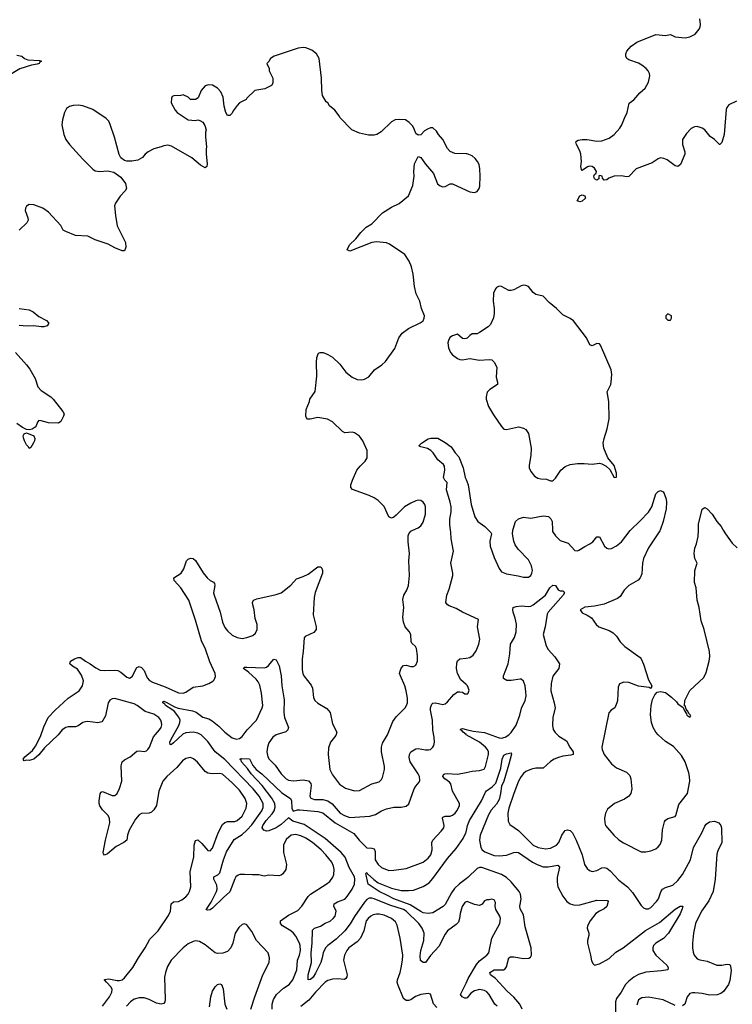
# Model space of a CAD drawing. Header units: inches. Extents: x 1550315 to 1685896, y 510706 to 640504.
# Tile 58 of 256: x 1576353 to 1582176, y 556130 to 564168. Entities that reach past the tile are written whole.
import ezdxf

# ---------------------------------------------------------------- set-up
doc = ezdxf.new("R2010")
doc.units = ezdxf.units.IN
doc.header["$MEASUREMENT"] = 0
for name, color, linetype in [('B5575', 7, 'Continuous'), ('B5576', 7, 'Continuous'), ('B5585', 7, 'Continuous'), ('B5586', 7, 'Continuous')]:
    doc.layers.add(name, color=color, linetype=linetype)

msp = doc.modelspace()

# ---------------------------------------------------------------- linework, layer by layer
at = {"layer": 'B5575', "color": 5}
for points, elevation in [([(1577030, 556115), (1577086.8, 556190), (1577106, 556230), (1577108.9, 556250), (1577101.6, 556270), (1577062, 556310), (1577045.6, 556330), (1577046.9, 556333.1), (1577082.4, 556337.6), (1577150, 556324.3), (1577170, 556324.7), (1577190, 556330.3), (1577210, 556346), (1577277.2, 556430), (1577323.4, 556510), (1577379.4, 556590), (1577418, 556662), (1577483.8, 556730), (1577570, 556855.3), (1577586, 556890), (1577590, 556950.6), (1577610, 556966), (1577650, 556969.4), (1577678.5, 556981.5), (1577710, 557006.9), (1577728.7, 557030), (1577740.3, 557050), (1577752.7, 557090), (1577745.6, 557214.4), (1577775, 557330), (1577779.8, 557430), (1577790, 557466), (1577810, 557472), (1577842.9, 557442.9), (1577890, 557386.3), (1577910, 557381.3), (1577930, 557404.9), (1577975.5, 557530), (1578010, 557598.3), (1578030, 557614.7), (1578050, 557621.6), (1578110, 557622.9), (1578129.5, 557630), (1578170, 557666.9), (1578204.6, 557730), (1578208.9, 557770), (1578196.2, 557810), (1578150, 557877.6), (1578090, 557938), (1578010, 558007.2), (1577990, 558014.7), (1577930, 558011.1), (1577890, 558017.7), (1577867.8, 558030), (1577805.2, 558105.2), (1577774.8, 558134.7), (1577750, 558143.6), (1577710, 558137.6), (1577683.2, 558116.8), (1577638, 558062), (1577555.3, 557990), (1577523.6, 557950), (1577490.2, 557870), (1577470, 557752.7), (1577450, 557716.9), (1577430, 557698.3), (1577410, 557689.7), (1577350, 557686), (1577330, 557676.4), (1577299.1, 557640.9), (1577247.1, 557550), (1577233.6, 557510), (1577228.5, 557470), (1577205.5, 557450), (1577141.2, 557418.8), (1577070, 557357.6), (1577047.3, 557347.3), (1577037.2, 557357.2), (1577036.2, 557370), (1577054.8, 557470), (1577091.3, 557611.3), (1577086.5, 557646.5), (1577076.9, 557670), (1577030, 557718), (1577009.6, 557750), (1577002.9, 557770), (1577002.9, 557790), (1577012.1, 557847.9), (1577019, 557861), (1577030, 557866.8), (1577110, 557833.1), (1577130, 557833.4), (1577150, 557850.3), (1577170, 557890.5), (1577187.6, 557950), (1577182.6, 558077.4), (1577189.6, 558110), (1577210, 558126.7), (1577257, 558150), (1577310, 558197.6), (1577330, 558199.5), (1577370, 558192.4), (1577390, 558199.1), (1577400.9, 558210), (1577414.5, 558230), (1577447.2, 558312.8), (1577496.4, 558370), (1577508.3, 558390), (1577513.7, 558410), (1577512.6, 558430), (1577505.6, 558450), (1577491.5, 558470), (1577450, 558498.3), (1577379, 558519), (1577313.3, 558570), (1577290, 558582.4), (1577130, 558625.2), (1577110, 558624.8), (1577090, 558612.6), (1577076.1, 558590), (1577054.1, 558485.9), (1577033.7, 558446.3), (1577023.8, 558436.2), (1576992.7, 558427.3), (1576910, 558438.4), (1576890, 558436.2), (1576870, 558429.5), (1576830, 558402), (1576810, 558394), (1576750, 558395.4), (1576730, 558389.7), (1576701.1, 558370), (1576668.9, 558330), (1576555.8, 558224.2), (1576510, 558165.1), (1576470, 558129.6), (1576430, 558121.2), (1576410, 558124), (1576390, 558118), (1576382, 558130), (1576395.3, 558150), (1576457.5, 558202.5), (1576483.3, 558236.7), (1576523.7, 558316.3), (1576550, 558396), (1576587.3, 558470), (1576643.6, 558530), (1576749.8, 558630), (1576839.8, 558690), (1576866.2, 558730), (1576873.5, 558770), (1576857.9, 558817.9), (1576825, 558865), (1576784.5, 558890), (1576763.7, 558910), (1576769.2, 558930), (1576802, 558950), (1576830, 558960.5), (1576850, 558960.7), (1576890.3, 558930.3), (1576930, 558910.3), (1576975.8, 558875.8), (1577010, 558858.3), (1577050, 558854.7), (1577130, 558858.2), (1577154.1, 558854.1), (1577181.1, 558841.1), (1577230, 558800.3), (1577250, 558792.7), (1577273, 558807), (1577310, 558879.1), (1577330, 558888.4), (1577350, 558879.5), (1577370, 558854), (1577394.8, 558794.8), (1577413.7, 558773.7), (1577438.9, 558758.9), (1577541.7, 558721.7), (1577650, 558672.9), (1577690, 558670.3), (1577710, 558678.9), (1577770, 558719.5), (1577850, 558730.3), (1577899.3, 558750), (1577932.7, 558767.3), (1577942.4, 558777.6), (1577953.1, 558806.9), (1577949.6, 558830), (1577906.6, 558926.6), (1577871.6, 559030), (1577838.3, 559098.3), (1577790, 559266), (1577734.5, 559430), (1577670.7, 559530.7), (1577616, 559590), (1577613.2, 559610), (1577671.5, 559648.5), (1577694.9, 559685.1), (1577717, 559750), (1577730, 559764.9), (1577750, 559771.4), (1577770, 559768), (1577790, 559752.7), (1577852.8, 559652.7), (1577884.9, 559610), (1577908.6, 559588.6), (1577935.8, 559575.8), (1577945.5, 559565.5), (1577948.2, 559550), (1577938, 559490), (1577941.8, 559470), (1577990.2, 559330), (1578011.4, 559250), (1578030, 559206), (1578050, 559178.7), (1578090, 559144), (1578130, 559124.4), (1578170, 559116.5), (1578210, 559123.1), (1578259.1, 559140.9), (1578280.5, 559159.5), (1578294.5, 559190), (1578294, 559230), (1578278.6, 559278.6), (1578269.7, 559350), (1578258.9, 559390), (1578256.9, 559410), (1578263.7, 559430), (1578290, 559440.3), (1578450, 559474.3), (1578490, 559488.8), (1578569.7, 559550.2), (1578616.3, 559603.7), (1578670, 559622.4), (1578710, 559642.4), (1578790, 559700.5), (1578810, 559700.7), (1578820.7, 559690), (1578828, 559670), (1578828, 559650), (1578768.3, 559491.7), (1578759.7, 559450), (1578751.3, 559310), (1578776.9, 559210), (1578774.9, 559190), (1578756.1, 559163.9), (1578686.6, 559133.4), (1578678.5, 559121.5), (1578670.2, 559010), (1578660.2, 558950), (1578661.2, 558861.2), (1578665.7, 558830), (1578675.3, 558810), (1578733.9, 558733.9), (1578745.4, 558710), (1578753.3, 558633.3), (1578765.7, 558610), (1578788.4, 558588.4), (1578863.4, 558543.4), (1578890.8, 558510.8), (1578910, 558420.7), (1578943.6, 558350), (1578936.4, 558323.6), (1578892.4, 558270), (1578875.8, 558224.2), (1578872.9, 558170), (1578886.4, 558046.4), (1578910, 558003.8), (1578966.1, 557926.1), (1579014.3, 557894.3), (1579090, 557873.4), (1579130, 557876), (1579230, 557930.4), (1579290, 557947), (1579310, 557965.5), (1579318, 557982), (1579333.2, 558046.8), (1579334.3, 558070), (1579308.2, 558190), (1579309.7, 558230), (1579317.8, 558262.2), (1579359.2, 558330), (1579401.4, 558438.6), (1579430, 558477.4), (1579502.4, 558550), (1579515.1, 558570), (1579521.1, 558590), (1579520.9, 558630), (1579509.8, 558690), (1579499.8, 558730), (1579463.5, 558810), (1579457.7, 558830), (1579460.9, 558850), (1579470, 558873.7), (1579490, 558895.3), (1579510, 558897.8), (1579550, 558887.9), (1579572, 558888), (1579590, 558899.1), (1579603.5, 558930), (1579604.4, 558975.6), (1579595, 559035), (1579587.6, 559050), (1579557.7, 559077.7), (1579552.4, 559092.4), (1579548.2, 559150), (1579534.3, 559174.2), (1579504.2, 559210), (1579488.5, 559250), (1579484, 559290), (1579492.3, 559370), (1579484.2, 559435.8), (1579491, 559469), (1579516.2, 559510), (1579529.6, 559550), (1579538.7, 559630), (1579533.6, 559750), (1579539.5, 559810), (1579526.6, 559906.6), (1579527, 559953), (1579531.8, 559970), (1579548.3, 559991.7), (1579566.9, 560000)], 680), ([(1580000, 559317.4), (1579970, 559331.3), (1579920.6, 559360.6), (1579862.7, 559382.7), (1579849.4, 559390), (1579836.2, 559410), (1579842.4, 559470), (1579861.4, 559518.5), (1579891.6, 559630), (1579891.6, 559650), (1579875.1, 559730), (1579898.3, 559830), (1579877.7, 559930), (1579876.2, 559983.8), (1579874, 560000)], 660), ([(1578417.2, 556090), (1578417.2, 556130), (1578428.2, 556170), (1578451.6, 556208.4), (1578510, 556261.2), (1578555.1, 556290), (1578584.8, 556330), (1578618.9, 556410), (1578622.7, 556490), (1578638.4, 556530), (1578646.6, 556570), (1578644.9, 556610), (1578638.6, 556630), (1578610, 556687.2), (1578591.5, 556711.5), (1578570, 556728.9), (1578499.7, 556770), (1578483, 556790), (1578483.6, 556810), (1578550, 556858), (1578625, 556895), (1578658.9, 556930), (1578709.7, 557010), (1578729.6, 557030), (1578858.7, 557110), (1578886.6, 557133.4), (1578912.9, 557167.1), (1578920.3, 557190), (1578922.5, 557230), (1578917.7, 557257.7), (1578902.7, 557290), (1578854.5, 557350), (1578815.6, 557390), (1578744.8, 557450), (1578690, 557486.9), (1578650, 557506), (1578610, 557515.4), (1578570.7, 557510), (1578530, 557474.7), (1578507.8, 557430), (1578507.6, 557370), (1578534, 557270), (1578528, 557230), (1578504.3, 557195.7), (1578490, 557184.4), (1578470, 557178.5), (1578390, 557185.1), (1578350, 557176.3), (1578307.7, 557187.7), (1578254.3, 557185.7), (1578189.4, 557190.6), (1578151.1, 557188.9), (1578137.2, 557182.8), (1578120.3, 557170), (1578110, 557153.6), (1578071.6, 557048.4), (1578018, 557002), (1577930, 556914), (1577910, 556901.6), (1577890, 556897.2), (1577881.5, 556901.5), (1577877.2, 556910), (1577885.1, 556914.9), (1577917.7, 556962.3), (1577961.6, 557050), (1577965.7, 557070), (1577963.4, 557103.4), (1577939.1, 557150), (1577940.5, 557170), (1577972.8, 557187.2), (1577990, 557202.6), (1578018.9, 557310), (1578044.3, 557375.7), (1578105.2, 557474.8), (1578170, 557516.6), (1578210, 557550.1), (1578250, 557594.8), (1578331.2, 557710), (1578342.6, 557737.4), (1578341.8, 557770), (1578309.4, 557830), (1578261.5, 557890), (1578030, 558129.4), (1577951.8, 558191.8), (1577890, 558275.8), (1577835.8, 558330), (1577810, 558342.1), (1577770, 558352.1), (1577710, 558346.9), (1577685.9, 558334.1), (1577610, 558263.5), (1577590, 558248.4), (1577582, 558250), (1577580.4, 558270), (1577587.1, 558290), (1577653.3, 558406.7), (1577662.5, 558430), (1577664.5, 558450), (1577654.9, 558474.9), (1577619, 558519), (1577597.4, 558537.4), (1577543.5, 558570), (1577538.6, 558578.6), (1577522, 558590), (1577521.7, 558598.3), (1577530, 558604.9), (1577550, 558597.2), (1577617.5, 558557.5), (1577647.6, 558547.6), (1577765.7, 558525.8), (1577795.5, 558515.5), (1577850, 558474.2), (1577899.8, 558459.8), (1577924.9, 558444.9), (1577979.7, 558399.6), (1578030, 558350.1), (1578090, 558305.2), (1578124.9, 558295.1), (1578150, 558299.6), (1578170, 558315.3), (1578211, 558370), (1578288.6, 558450), (1578334.2, 558550), (1578339.2, 558570), (1578330.4, 558670.4), (1578314.6, 558734.6), (1578302.2, 558762.2), (1578285, 558785), (1578222, 558842), (1578182.7, 558870), (1578183.7, 558876.3), (1578190, 558881), (1578210, 558882), (1578350, 558875.5), (1578370, 558883.1), (1578385, 558895), (1578430, 558947.3), (1578450, 558940.7), (1578473, 558893), (1578489.2, 558810), (1578494.3, 558730), (1578514.2, 558614.2), (1578512.1, 558512.1), (1578516.6, 558470), (1578550.2, 558390), (1578544.6, 558370), (1578526.8, 558353.2), (1578450, 558330.7), (1578422.4, 558310), (1578390, 558265.1), (1578378, 558230), (1578372.1, 558190), (1578381.1, 558150), (1578391.3, 558130), (1578440.8, 558080.8), (1578490.2, 558010), (1578530, 557971.1), (1578550, 557958.8), (1578590, 557954.3), (1578670, 557961.8), (1578712.8, 557952.9), (1578731.7, 557931.7), (1578735.2, 557915.2), (1578724.3, 557830), (1578731.2, 557811.2), (1578761.3, 557801.3), (1578830, 557802), (1578870, 557792), (1578906.1, 557766.1), (1578972.2, 557690), (1579006.5, 557670), (1579050, 557656), (1579215.2, 557664.8), (1579260.9, 557679.1), (1579310.5, 557709.5), (1579350, 557725.2), (1579410, 557738.3), (1579470, 557740.4), (1579512, 557748), (1579533.3, 557766.7), (1579576.9, 557890), (1579588.9, 557911.1), (1579617.8, 557942.2), (1579623, 557957), (1579619.1, 557990), (1579609.7, 558010), (1579542.8, 558110), (1579535.6, 558144.5), (1579537.2, 558170), (1579550, 558191.7), (1579590, 558216.5), (1579610, 558218), (1579670, 558206.2), (1579693.6, 558206.4), (1579710, 558210.4), (1579729.6, 558230), (1579736.3, 558243.7), (1579741.3, 558270), (1579741.1, 558310), (1579728.6, 558368.6), (1579725.4, 558450), (1579710.5, 558530), (1579710.6, 558550), (1579721, 558578.9), (1579730, 558587.6), (1579750, 558591.3), (1579810, 558577.3), (1579830, 558583.6), (1579850, 558598.7), (1579900.6, 558659.4), (1579930, 558680.5), (1579950, 558682), (1579970, 558677.3), (1579990, 558664), (1580000, 558663.4)], 660), ([(1580000, 558741.5), (1579958.9, 558778.9), (1579930.8, 558830.8), (1579921, 558870), (1579924.1, 558915.9), (1579930, 558933.4), (1579950, 558948.7), (1580000, 558955.9)], 660), ([(1580000, 558331.4), (1579976.4, 558350), (1579965, 558365), (1579952.7, 558370), (1579961, 558379), (1579970, 558380.4), (1580000, 558373.5)], 640), ([(1580000, 556965.8), (1579990, 556962), (1579968.6, 556928.6), (1579951.3, 556870), (1579947.9, 556830), (1579938.5, 556801.5), (1579919.6, 556780.4), (1579850, 556728.7), (1579830, 556701.7), (1579777.4, 556602.6), (1579710.7, 556529.3), (1579670, 556471.6), (1579650, 556471.5), (1579628, 556487.9), (1579626.1, 556526.2), (1579632.1, 556570), (1579655.8, 556650), (1579656.8, 556710), (1579641.8, 556750), (1579613.4, 556790), (1579511.9, 556890), (1579490, 556903.9), (1579378.9, 556938.9), (1579250, 556991.6), (1579230, 556997.2), (1579210, 556996.4), (1579190, 556984.2), (1579170, 556963.9), (1579090, 556847.8), (1579054.7, 556785.3), (1579010.1, 556730), (1578938.1, 556661.9), (1578869.8, 556610.2), (1578852.5, 556590), (1578832.1, 556550), (1578826.1, 556510), (1578813.4, 556470), (1578770, 556385.1), (1578750, 556350.9), (1578730, 556333.3), (1578709.8, 556329.8), (1578710.8, 556370.8), (1578737.5, 556470), (1578734.9, 556550), (1578743.1, 556630), (1578745.7, 556734.3), (1578762, 556750), (1578810, 556767.3), (1578848.8, 556791.2), (1578890, 556809.4), (1578915.3, 556830), (1578930.6, 556850), (1578940.3, 556890), (1578921, 556930), (1578922, 556950), (1578950, 556967.3), (1579010, 556988.4), (1579030, 557009.2), (1579070, 557068.4), (1579089.3, 557110), (1579092.4, 557150), (1579087.7, 557170), (1579046.1, 557246.1), (1579011.4, 557330), (1578980.4, 557370), (1578850, 557483), (1578677.6, 557597.6), (1578585.9, 557625.9), (1578550, 557650.9), (1578490, 557597.7), (1578450, 557571.6), (1578390, 557544.8), (1578370, 557542.2), (1578348.8, 557550), (1578335.9, 557570), (1578340.2, 557590), (1578366.2, 557630), (1578416.7, 557683.3), (1578431.8, 557708.2), (1578440.9, 557739.1), (1578437.7, 557770), (1578413.4, 557813.4), (1578335.4, 557915.4), (1578245.5, 558010), (1578215.6, 558055.6), (1578166, 558110), (1578162.8, 558122.8), (1578152.7, 558130), (1578164.4, 558135.6), (1578230, 558133.7), (1578259.3, 558079.3), (1578286.6, 558046.6), (1578331.9, 558011.9), (1578495.5, 557855.5), (1578565.2, 557810), (1578573.9, 557790), (1578577.7, 557730), (1578586.6, 557706.6), (1578623.1, 557716.9), (1578643.1, 557716.9), (1578790, 557703.9), (1578830, 557691.8), (1578930, 557610.1), (1579083.2, 557523.2), (1579128.1, 557470), (1579190, 557408.3), (1579230, 557405.2), (1579250, 557399), (1579258.2, 557378.3), (1579257.6, 557310), (1579281.9, 557270), (1579310, 557245.8), (1579370, 557223.2), (1579410, 557223.8), (1579510, 557238.5), (1579650, 557290.3), (1579690, 557321.7), (1579712.9, 557350), (1579722.4, 557390), (1579720.8, 557450), (1579729.8, 557470), (1579798.2, 557541.8), (1579819.1, 557570), (1579822, 557590), (1579807.1, 557650), (1579810, 557657.3), (1579830, 557665.7), (1579870, 557665), (1579890, 557672.4), (1579910.8, 557690), (1579925.6, 557710), (1579946.8, 557750), (1579947.9, 557770), (1579888.3, 557870), (1579876.2, 557930), (1579864.1, 557944.1), (1579827.6, 557970), (1579811.3, 557990), (1579815.3, 558004.7), (1579828.1, 558011.9), (1579846.8, 558013.2), (1579930, 558007.5), (1580000, 558022)], 640), ([(1580000, 557153.3), (1579945.7, 557114.3), (1579905.2, 557074.8), (1579880.9, 557039.1), (1579830, 556943.9), (1579812.5, 556927.5), (1579730, 556875.1), (1579690, 556871.7), (1579650, 556877.7), (1579630, 556886.5), (1579542.5, 556942.5), (1579410, 556989.6), (1579359, 557019), (1579289.8, 557050), (1579199.6, 557110), (1579181.2, 557198.8), (1579190, 557206.8), (1579196, 557196), (1579247.4, 557147.4), (1579281.6, 557121.6), (1579390, 557077.4), (1579470, 557059), (1579530, 557057.6), (1579570, 557062.8), (1579650, 557092.2), (1579698, 557122), (1579730, 557155.5), (1579850, 557319.7), (1579919.1, 557400.9), (1579975.8, 557484.2), (1579998.6, 557530), (1580000, 557536.1)], 620), ([(1579762.5, 556102.5), (1579733.5, 556133.5), (1579710, 556211.6), (1579690, 556218.9), (1579630, 556208.6), (1579587.4, 556192.6), (1579550, 556166), (1579530, 556159.5), (1579510, 556162), (1579490, 556178), (1579442.7, 556290), (1579438.7, 556310), (1579439.3, 556330), (1579461.5, 556390), (1579470, 556426.8), (1579482.2, 556490), (1579484.8, 556530), (1579462.4, 556670), (1579436.8, 556776.8), (1579423.6, 556803.6), (1579391.3, 556830), (1579330, 556857.5), (1579290, 556865.7), (1579270, 556866.3), (1579240.4, 556859.6), (1579221.5, 556850), (1579199.3, 556830), (1579185.5, 556810), (1579165.9, 556730), (1579138, 556670), (1579110, 556640.3), (1579043.1, 556590), (1579026.4, 556570), (1579007, 556530), (1579000.3, 556490), (1579029.1, 556370), (1579026.8, 556353.2), (1579019.3, 556340.7), (1579007.5, 556332.5), (1578950, 556338.2), (1578910, 556336.1), (1578870, 556323.8), (1578850, 556310.8), (1578770, 556228.8), (1578715.9, 556164.1), (1578650, 556110.6)], 660), ([(1578242, 556090), (1578273.7, 556190), (1578341, 556370), (1578391.2, 556470), (1578395.1, 556510), (1578382.9, 556550), (1578287.6, 556650), (1578250, 556724.5), (1578210, 556778.3), (1578190, 556787.1), (1578170, 556781), (1578142.8, 556757.2), (1578115.3, 556710), (1578095.5, 556630), (1578079.1, 556590), (1578050, 556561.2), (1578013.2, 556546.8), (1577970, 556544.5), (1577950, 556549.6), (1577870, 556616.4), (1577822.5, 556642.5), (1577790, 556646.6), (1577770, 556642.8), (1577730, 556622.7), (1577690, 556589.7), (1577591.6, 556490), (1577561.8, 556438.2), (1577544.5, 556390), (1577536.5, 556350), (1577542, 556170), (1577540.5, 556150), (1577530, 556136), (1577508.4, 556131.6), (1577470, 556138), (1577410, 556168.2), (1577370, 556181.1), (1577330, 556183.8), (1577290, 556172.2), (1577259, 556150), (1577225.5, 556114.6)], 680), ([(1577905.6, 556110), (1577914, 556190), (1577930, 556238), (1577950, 556271), (1577970, 556291), (1577990, 556298), (1578002, 556290), (1578014.9, 556254.9), (1578030.4, 556130), (1578046.4, 556090)], 680), ([(1580000, 556180), (1579990, 556178.4), (1579968.2, 556190), (1579955.3, 556210), (1580000, 556302.8)], 640)]:
    msp.add_lwpolyline(points, dxfattribs=dict(at, elevation=elevation))
at = {"layer": 'B5576', "color": 5}
for points, elevation in [([(1580000, 563072), (1579910, 563074.5), (1579870, 563092.3), (1579850, 563117.2), (1579810, 563189.2), (1579776, 563230), (1579758.9, 563258.9), (1579730, 563284), (1579710, 563284), (1579686.4, 563273.6), (1579660.7, 563259.3), (1579630, 563229.2), (1579610, 563224), (1579590, 563238), (1579576.5, 563276.5), (1579562, 563302), (1579535.3, 563330), (1579506, 563350), (1579452.9, 563352.9), (1579422, 563350), (1579390, 563333.2), (1579307.1, 563252.9), (1579272, 563230), (1579250, 563224), (1579204, 563224), (1579130, 563242), (1579066, 563270), (1578970, 563368.7), (1578964, 563384), (1578928.7, 563430), (1578885.6, 563465.6), (1578870, 563488), (1578856.4, 563496.4), (1578828.4, 563548.4), (1578822, 563590), (1578819, 563690), (1578799.3, 563850), (1578777.2, 563890), (1578739.1, 563919.1), (1578690, 563938), (1578670, 563940.9), (1578630, 563935.1), (1578432, 563870), (1578402, 563850), (1578390, 563826), (1578374, 563810), (1578391.3, 563770), (1578392, 563750), (1578422, 563690), (1578422, 563650), (1578412, 563630), (1578356.9, 563603.1), (1578274, 563590), (1578210, 563526), (1578204.7, 563515.3), (1578150, 563488), (1578130, 563468), (1578096.9, 563423.1), (1578090, 563406), (1578070, 563386), (1578050, 563386), (1578038, 563410), (1578023.1, 563463.1), (1578014.6, 563534.6), (1577998, 563578), (1577968.7, 563610), (1577930, 563633.2), (1577896.5, 563636.5), (1577870, 563629), (1577836, 563590), (1577810.9, 563529.1), (1577790, 563515.3), (1577750, 563515.3), (1577730, 563535.3), (1577690, 563555.3), (1577670, 563548.7), (1577612.7, 563547.3), (1577598, 563542), (1577592.7, 563527.3), (1577592, 563490), (1577622.8, 563430), (1577641, 563410), (1577730, 563350.8), (1577790, 563346), (1577810, 563351), (1577825.4, 563345.4), (1577850, 563332), (1577865.4, 563305.4), (1577878, 563270), (1577871.6, 563248.4), (1577871.3, 563210), (1577881, 563130), (1577876, 563110), (1577876, 563070), (1577884.7, 562990), (1577882, 562970), (1577870, 562958), (1577830, 562979), (1577759.6, 563039.6), (1577594.8, 563134.8), (1577563.1, 563143.1), (1577530, 563139), (1577510.6, 563129.4), (1577450, 563113.2), (1577402, 563090), (1577378, 563070), (1577358, 563042), (1577319.8, 563020.2), (1577270, 563012.7), (1577230, 563013.2), (1577210, 563019), (1577180.9, 563040.9), (1577166.3, 563066.3), (1577127.3, 563210), (1577093.6, 563313.6), (1577080.7, 563340.7), (1577061.2, 563361.2), (1576950, 563433.6), (1576870, 563463.6), (1576830, 563469.6), (1576790, 563466.6), (1576761.1, 563458.9), (1576736.8, 563443.2), (1576718.8, 563410), (1576702.8, 563350), (1576697.3, 563310), (1576713.4, 563230), (1576730.7, 563190), (1576760.5, 563150), (1576868.9, 563028.9), (1576950, 562947.3), (1576970, 562934.8), (1577007.5, 562927.5), (1577070, 562933.4), (1577122.5, 562922.5), (1577181.1, 562881.1), (1577219.1, 562830), (1577225.5, 562790), (1577216.3, 562770), (1577173.5, 562726.5), (1577134.9, 562670), (1577128.1, 562648.1), (1577135.5, 562570), (1577150, 562484.7), (1577218.4, 562350), (1577222, 562310), (1577210, 562282), (1577190, 562281.2), (1577130, 562306.6), (1577076.2, 562336.2), (1576970, 562371.8), (1576910, 562400.9), (1576810, 562405.6), (1576730, 562437.6), (1576709.6, 562450), (1576688.3, 562488.3), (1576590, 562597.6), (1576541.2, 562630), (1576470, 562655.6), (1576430, 562658), (1576410, 562645.2), (1576400.5, 562630), (1576397.1, 562610), (1576420.4, 562550), (1576423, 562530), (1576410.7, 562510), (1576350, 562449.3)], 680), ([(1576330, 563878.4), (1576370, 563870.4), (1576391.5, 563851.5), (1576419.9, 563839.9), (1576516, 563836), (1576532, 563830), (1576518, 563822), (1576511.3, 563810), (1576496.1, 563803.9), (1576450, 563796.2), (1576354.4, 563765.6), (1576250, 563704.4)], 660), ([(1579566.9, 560000), (1579610, 560019.5), (1579630, 560036.4), (1579650, 560065.5), (1579669.7, 560130), (1579668, 560190), (1579662.4, 560210), (1579649.3, 560230), (1579630, 560241.6), (1579610, 560245.1), (1579590, 560240.7), (1579550, 560222), (1579498.8, 560190), (1579430, 560122), (1579410, 560107), (1579390, 560099.3), (1579370, 560109.2), (1579332.4, 560192.4), (1579281.7, 560241.7), (1579250, 560263.7), (1579210, 560282.7), (1579071.7, 560331.7), (1579059.3, 560350), (1579059.5, 560370), (1579071.8, 560410), (1579107.8, 560490), (1579135.8, 560524.2), (1579177, 560563), (1579193, 560590), (1579191.5, 560650), (1579157.6, 560730), (1579130, 560767), (1579090, 560794), (1579070, 560799.5), (1579010, 560795.1), (1578990, 560806.6), (1578910, 560886), (1578867.9, 560907.9), (1578790, 560921.6), (1578725.6, 560905.6), (1578706, 560906), (1578696.5, 560916.5), (1578692.3, 560932.3), (1578694.2, 560985.8), (1578721.2, 561050), (1578725.2, 561070), (1578766.3, 561133.7), (1578782.5, 561257.5), (1578777.2, 561370), (1578781.2, 561410), (1578794.6, 561445.4), (1578809.5, 561450.5), (1578832, 561450), (1578870, 561435.5), (1578910, 561413.4), (1578970, 561356), (1579018.8, 561290), (1579070, 561250.4), (1579110, 561230.5), (1579150, 561227.7), (1579170, 561233.4), (1579207, 561253), (1579253.2, 561310), (1579313.2, 561350), (1579342.4, 561377.6), (1579417.5, 561482.5), (1579450, 561571.3), (1579479, 561610), (1579530, 561646.8), (1579626.8, 561693.2), (1579648.7, 561710), (1579659, 561730), (1579661.2, 561750), (1579637.2, 561810), (1579622.7, 561870), (1579592, 561930), (1579578, 561990), (1579567.3, 562090), (1579554, 562150), (1579535.6, 562195.6), (1579499.3, 562250), (1579376.1, 562336.1), (1579350, 562345.1), (1579270, 562355.1), (1579230, 562349.6), (1579050, 562278), (1579028, 562288), (1579049.4, 562330.6), (1579101.2, 562378.8), (1579142, 562430), (1579185.6, 562474.4), (1579230, 562501), (1579317.2, 562590), (1579390, 562636.3), (1579453.8, 562666.2), (1579529.3, 562730), (1579566.3, 562813.7), (1579576, 562890), (1579573.2, 562930), (1579578, 562990), (1579610, 563052), (1579630, 563042), (1579667.7, 562987.7), (1579733.4, 562913.4), (1579767.1, 562827.1), (1579790, 562810.7), (1579810, 562804), (1579830, 562807.3), (1579870, 562827.3), (1579890, 562827.3), (1580000, 562776.3)], 680), ([(1576350, 561810.3), (1576430, 561798), (1576462.4, 561782.4), (1576510, 561743.7), (1576572.1, 561712.1), (1576590.8, 561690), (1576578, 561670), (1576550, 561660.9), (1576530, 561659.6), (1576470, 561669.6), (1576414.4, 561665.6), (1576350, 561672.5)], 680), ([(1580000, 561564.3), (1579990, 561561.5), (1579970, 561566), (1579930, 561599.5), (1579890, 561587.6), (1579867.9, 561572.1), (1579855.8, 561550), (1579852, 561530), (1579855.8, 561490), (1579872, 561452), (1579890, 561430.7), (1579930, 561400.7), (1579950, 561394), (1579970, 561390.6), (1580000, 561395.6)], 680), ([(1576318.9, 561450), (1576410.4, 561350), (1576435.3, 561315.3), (1576478.9, 561238.9), (1576500.5, 561170), (1576530, 561140.5), (1576608.7, 561088.7), (1576627.7, 561070), (1576706.8, 560970), (1576716, 560950), (1576711, 560930), (1576690, 560888), (1576670, 560874), (1576590, 560876.2), (1576530, 560893.6), (1576510, 560895.1), (1576498, 560882), (1576488.5, 560851.5), (1576479.9, 560840.1), (1576455.2, 560824.8), (1576430, 560820.9), (1576410, 560822.7), (1576377.7, 560837.7), (1576329.3, 560870)], 680), ([(1579874, 560000), (1579867.6, 560047.6), (1579867.8, 560090), (1579879, 560150), (1579878.6, 560190), (1579871.4, 560230), (1579840.7, 560330), (1579846, 560390), (1579826.6, 560410), (1579817.2, 560430), (1579826, 560490), (1579824, 560524), (1579816.5, 560536.5), (1579770, 560574), (1579731.8, 560631.8), (1579711.9, 560651.9), (1579686.2, 560666.2), (1579630, 560681.2), (1579615.3, 560690), (1579635.3, 560710), (1579690, 560746), (1579711.6, 560751.6), (1579768.7, 560751.3), (1579830, 560717.3), (1579879.9, 560679.9), (1579911.9, 560631.9), (1579940.3, 560600.3), (1579976.9, 560510), (1579994.3, 560430), (1580000, 560414.4)], 660)]:
    msp.add_lwpolyline(points, dxfattribs=dict(at, elevation=elevation))
at = {"layer": 'B5576', "color": 5, "elevation": 680}
msp.add_lwpolyline([(1576430, 560666), (1576423.2, 560683.2), (1576410, 560697.2), (1576391.8, 560730), (1576385.1, 560754.9), (1576382.9, 560770), (1576390, 560786), (1576410, 560794.8), (1576470, 560771), (1576476, 560750), (1576474.8, 560730), (1576467.5, 560712.5), (1576443.6, 560676.4)], close=True, dxfattribs=at)
at = {"layer": 'B5585', "color": 5}
for points, elevation in [([(1580184.5, 560000), (1580202.4, 559982.4), (1580208.2, 559970), (1580194.3, 559910), (1580196.5, 559870), (1580230, 559777.3), (1580270, 559687.7), (1580290, 559661.6), (1580330, 559643.1), (1580427.3, 559627.3), (1580470, 559615.8), (1580510, 559617.6), (1580529.4, 559630), (1580539.1, 559650), (1580542.3, 559670), (1580535.1, 559710), (1580510, 559759.5), (1580425.1, 559845.1), (1580401.5, 559881.5), (1580391.3, 559910), (1580381.1, 559970), (1580383.3, 560000)], 660), ([(1580706.4, 560000), (1580706.5, 559990), (1580730, 559953.7), (1580770, 559915.8), (1580834.7, 559894.7), (1580890, 559835.3), (1580910, 559831.8), (1580922.9, 559837.1), (1580970, 559868.4), (1581012.1, 559887.9), (1581035.3, 559904.7), (1581070, 559946.8), (1581090, 559946), (1581131, 559870), (1581150, 559854.8), (1581167.9, 559847.9), (1581190, 559850.5), (1581230, 559872), (1581270, 559906.3), (1581342.1, 559997.9), (1581344.4, 560000)], 660), ([(1581586, 560000), (1581584.4, 559995.6), (1581490, 559855.1), (1581450.4, 559770), (1581442.6, 559730), (1581436.1, 559643.9), (1581423, 559610), (1581406.4, 559593.6), (1581330, 559549.8), (1581292.9, 559510), (1581259.9, 559460.1), (1581236.5, 559443.5), (1581130, 559397.6), (1581050, 559380.7), (1580970, 559372.3), (1580932, 559350), (1580950, 559326), (1580990, 559307.3), (1581024.4, 559284.4), (1581064, 559230), (1581086, 559210), (1581170, 559182), (1581203.4, 559163.4), (1581230, 559136.3), (1581260.3, 559090), (1581296.4, 559050), (1581422, 558962), (1581432, 558950), (1581450, 558906.8), (1581490, 558778), (1581518, 558730), (1581514, 558710), (1581510, 558708.7), (1581495.3, 558715.3), (1581410, 558728), (1581330, 558756.3), (1581290, 558760.7), (1581253.4, 558746.6), (1581242.4, 558717.6), (1581238, 558610), (1581233.4, 558590), (1581214.8, 558550), (1581184.7, 558530), (1581166, 558510), (1581110.3, 558230), (1581112.8, 558210), (1581129.3, 558170), (1581190, 558092.9), (1581230, 558060.3), (1581310, 558024.9), (1581337.6, 557997.6), (1581346, 557970), (1581355.3, 557890), (1581346.7, 557850), (1581331.4, 557828.6), (1581295.9, 557804.1), (1581212.3, 557767.7), (1581156.5, 557723.5), (1581139.3, 557690), (1581130.5, 557650), (1581134, 557610), (1581140.7, 557590), (1581207.3, 557510), (1581250, 557473), (1581287.7, 557447.7), (1581430, 557374.9), (1581470, 557374.4), (1581510, 557383), (1581550, 557399.1), (1581570, 557414), (1581586.2, 557433.8), (1581599.7, 557470), (1581605.9, 557554.1), (1581620.5, 557619.5), (1581630, 557633.4), (1581650, 557646), (1581710, 557664), (1581715.1, 557670), (1581740.1, 557759.9), (1581810, 557850.7), (1581827.9, 557952.1), (1581826.8, 557990), (1581820, 558020), (1581789.8, 558110), (1581761.1, 558161.1), (1581695.6, 558235.5), (1581630, 558276.4), (1581569.2, 558329.2), (1581550, 558351.5), (1581528.5, 558388.5), (1581515.1, 558430), (1581507.9, 558492.1), (1581512.1, 558570), (1581523.1, 558616.9), (1581542.5, 558657.5), (1581563.2, 558676.8), (1581590, 558683.8), (1581630, 558674.9), (1581678, 558638), (1581718.8, 558598.8), (1581730, 558582), (1581774, 558554), (1581782, 558530), (1581802, 558502), (1581804.7, 558490), (1581830, 558474), (1581836.4, 558483.6), (1581835.3, 558490), (1581822, 558502), (1581810, 558526), (1581798, 558538), (1581790, 558566), (1581786, 558566), (1581788.7, 558610), (1581830, 558691), (1581942, 558798), (1581962, 558838), (1581986.6, 558930), (1581992.3, 558970), (1581989.4, 559010), (1581947, 559190), (1581921.4, 559261.5), (1581904.2, 559370), (1581887.6, 559430), (1581879.5, 559530), (1581866.3, 559573.7), (1581869.3, 559670.7), (1581889, 559730), (1581869, 559770), (1581864, 559810), (1581870, 559854), (1581884, 559890), (1581898, 559950), (1581898.7, 560000)], 660), ([(1582101.7, 560000), (1582118.8, 559970), (1582174.4, 559894.4), (1582216.1, 559856.1)], 660), ([(1580000, 558373.5), (1580059.8, 558359.8), (1580150, 558348.3), (1580270, 558304.4), (1580290, 558303.5), (1580320.5, 558310), (1580350, 558328.5), (1580370, 558349.2), (1580410, 558408.9), (1580439, 558490), (1580453.5, 558546.5), (1580483.7, 558610), (1580491.7, 558648.3), (1580490, 558682), (1580482.3, 558730), (1580468.7, 558768.7), (1580450, 558783), (1580443.3, 558783.3), (1580370, 558772.2), (1580332.7, 558772.7), (1580305.1, 558790), (1580305.6, 558810), (1580344, 558910), (1580358.3, 558990), (1580362.6, 559070), (1580396.1, 559123.9), (1580410.6, 559170), (1580411.8, 559231.8), (1580402.4, 559282.4), (1580384.2, 559330), (1580382, 559350), (1580386, 559370), (1580410, 559378.3), (1580450, 559382), (1580510, 559377.7), (1580530, 559380.8), (1580550, 559391.9), (1580649.9, 559470.1), (1580686, 559530), (1580710, 559550.8), (1580730.5, 559550), (1580754.2, 559514.2), (1580770, 559506.4), (1580790, 559505.5), (1580799.9, 559499.9), (1580803.8, 559490), (1580793.8, 559470), (1580671.3, 559330), (1580664.1, 559315.9), (1580647.8, 559210), (1580631, 559150), (1580655.6, 559055.6), (1580670, 559025.5), (1580725.5, 558965.5), (1580762.8, 558910), (1580758.4, 558870), (1580710, 558807.8), (1580695.1, 558750), (1580694.4, 558690), (1580721.6, 558590), (1580728.1, 558550), (1580708.9, 558470), (1580707.9, 558407.9), (1580713.4, 558373.4), (1580728.8, 558348.8), (1580759.4, 558319.4), (1580820.7, 558280.7), (1580848.1, 558228.1), (1580875.3, 558190), (1580876.3, 558170), (1580856.5, 558163.5), (1580790, 558155.8), (1580754.7, 558145.3), (1580719.3, 558130), (1580690, 558111), (1580630, 558058.3), (1580570, 558056.9), (1580536, 558050), (1580490, 558029.7), (1580470, 558014.7), (1580450, 557989.6), (1580427.7, 557950), (1580389.5, 557850), (1580350.8, 557730), (1580342.7, 557690), (1580344, 557624), (1580358, 557598), (1580430, 557548.2), (1580550, 557429.4), (1580590, 557410.2), (1580650, 557399.1), (1580690, 557404.4), (1580739.7, 557430), (1580758.2, 557450), (1580782, 557510), (1580801.4, 557538.6), (1580810, 557547.8), (1580830, 557555.3), (1580850, 557548.9), (1580869.4, 557529.4), (1580900.2, 557470), (1580950.3, 557350), (1580968.8, 557270), (1580990, 557239.1), (1581010, 557222), (1581030, 557213), (1581070, 557221.6), (1581110, 557244.2), (1581130, 557247.4), (1581150, 557240.9), (1581178.4, 557218.4), (1581250, 557143.2), (1581320.3, 557090), (1581361.2, 557041.2), (1581430, 556936.3), (1581450, 556917.1), (1581470, 556908.8), (1581490, 556908.9), (1581510, 556920.3), (1581557.7, 556970), (1581571.8, 556990), (1581590.9, 557049.1), (1581605.1, 557070), (1581630, 557084.4), (1581690, 557101.7), (1581730, 557139.5), (1581768.5, 557190), (1581833.6, 557310), (1581859.2, 557410), (1581925.8, 557530), (1581950, 557584.9), (1581961, 557599), (1581990, 557619), (1582030, 557623.9), (1582064.9, 557610), (1582081.2, 557590), (1582087.3, 557570), (1582090.3, 557450), (1582057.8, 557382.2), (1582050, 557354), (1582035.5, 557150), (1582019.3, 557050), (1581985.1, 556974.9), (1581923.1, 556890), (1581876, 556790), (1581859.5, 556710), (1581850.4, 556630), (1581850.4, 556590), (1581855.1, 556555.1), (1581864.4, 556530), (1581890, 556501.6), (1581910, 556492.7), (1581970, 556480.5), (1582050, 556450.4), (1582090, 556448.4), (1582130, 556458), (1582154.4, 556454.4), (1582161.1, 556441.1), (1582166.7, 556406.7), (1582156.5, 556323.5), (1582144.6, 556290), (1582105.1, 556234.9), (1582081.8, 556218.2), (1582052.6, 556207.4), (1581990, 556204.5), (1581930, 556217.8), (1581870, 556223.5), (1581850, 556223.9), (1581830, 556217.2), (1581806.3, 556190), (1581787.9, 556132.1), (1581770, 556118)], 640), ([(1580000, 558955.9), (1580030, 558960.3), (1580059.3, 558980.7), (1580084.1, 559015.9), (1580104.4, 559070), (1580113.1, 559110), (1580093, 559210), (1580102, 559270), (1580000, 559317.4)], 660), ([(1580000, 558663.4), (1580010, 558662.8), (1580019, 558670), (1580024.7, 558695.3), (1580012.7, 558730), (1580000, 558741.5)], 660), ([(1580000, 558022), (1580050, 558032.3), (1580110, 558037.1), (1580147.8, 558050), (1580159.8, 558070), (1580184.2, 558170), (1580183.7, 558190), (1580176.5, 558210), (1580160.2, 558230), (1580109.8, 558270), (1580001.8, 558330), (1580000, 558331.4)], 640), ([(1580000, 557536.1), (1580011.8, 557588.2), (1580028.2, 557630), (1580127.8, 557790), (1580158.1, 557861.9), (1580166.4, 557873.6), (1580214.6, 557905.4), (1580244.3, 557935.8), (1580283.2, 558056.8), (1580295.6, 558130), (1580310, 558164.9), (1580330, 558174.9), (1580370, 558182), (1580372.7, 558172.7), (1580351.1, 558090), (1580310, 557952.3), (1580288.9, 557910), (1580281.5, 557850), (1580270, 557802), (1580250, 557763.5), (1580206.6, 557713.4), (1580183, 557677), (1580115.5, 557510), (1580110.1, 557470), (1580120.4, 557410), (1580132.2, 557390), (1580153.5, 557373.5), (1580230, 557345.2), (1580270, 557342.7), (1580330, 557346.6), (1580390, 557368.5), (1580410, 557372.7), (1580430, 557367.6), (1580543.9, 557290), (1580580.3, 557270), (1580630, 557251.8), (1580670, 557251.6), (1580750, 557265.5), (1580763.2, 557250), (1580745.6, 557165.6), (1580744.5, 557130), (1580751.2, 557090), (1580790, 557012.2), (1580823.7, 556970), (1580850.2, 556950.2), (1580890, 556940.3), (1580930, 556940.7), (1581070, 556980.6), (1581156.5, 556976.5), (1581161.6, 556970), (1581150, 556927.6), (1581128.4, 556910), (1581090, 556890.8), (1581060.8, 556870), (1581013.8, 556810), (1580992.6, 556770), (1580989.1, 556750), (1581003.2, 556710), (1581004, 556690), (1580992.2, 556650), (1580992.9, 556630), (1581018.5, 556530), (1581025.1, 556485.1), (1581038.8, 556458.8), (1581050.5, 556450.5), (1581090, 556460.3), (1581170, 556503.8), (1581224.6, 556555.4), (1581285.4, 556590), (1581467.3, 556732.7), (1581581.9, 556798.1), (1581710, 556905.7), (1581750, 556930.4), (1581770.4, 556930.4), (1581767.3, 556910), (1581750, 556868.2), (1581654.2, 556710), (1581612.3, 556667.7), (1581550, 556628.3), (1581532.9, 556610), (1581526.7, 556590), (1581526.7, 556570), (1581550, 556530.3), (1581640.9, 556450), (1581652, 556430), (1581648.3, 556411.7), (1581597.9, 556402.1), (1581470, 556392.1), (1581410, 556371.9), (1581370, 556350.5), (1581330, 556318.3), (1581303.5, 556290), (1581269, 556230), (1581230, 556176.8), (1581220.7, 556150), (1581220.6, 555959.4)], 620), ([(1580458.9, 556090), (1580438.9, 556130), (1580390, 556187.5), (1580335.6, 556235.6), (1580240.6, 556340.6), (1580201.1, 556370), (1580193.5, 556390), (1580230, 556411.4), (1580307.6, 556412.4), (1580319.7, 556420.3), (1580330, 556436.3), (1580348.6, 556510), (1580362.8, 556517.2), (1580390, 556517.6), (1580470, 556502.4), (1580514.1, 556505.9), (1580526, 556514), (1580534.2, 556530), (1580532.4, 556590), (1580483.4, 556763.4), (1580470, 556859.7), (1580442.6, 556910), (1580439.1, 556930), (1580450.8, 556989.2), (1580445.1, 557030), (1580434.9, 557050), (1580370, 557130.7), (1580330, 557165.1), (1580290, 557189.2), (1580130, 557245.3), (1580110, 557245.9), (1580090, 557239.2), (1580015.5, 557164.5), (1580000, 557153.3)], 620), ([(1580000, 556302.8), (1580018.6, 556341.4), (1580084.5, 556455.5), (1580110, 556483.2), (1580171.2, 556530), (1580185.7, 556550), (1580210.6, 556669.4), (1580275.6, 556790), (1580282.9, 556830), (1580277.6, 556850), (1580243.9, 556903.9), (1580239.5, 556930), (1580241.2, 556961.2), (1580230, 556982), (1580210, 556988.7), (1580190, 556982), (1580170, 556982), (1580150, 556974), (1580133, 556947), (1580110, 556937), (1580070, 556944.7), (1580010, 556969.6), (1580000, 556965.8)], 640), ([(1580254.9, 556114.9), (1580235.6, 556130), (1580190, 556209.7), (1580170, 556230.9), (1580150, 556243.5), (1580110, 556249.8), (1580070, 556239.2), (1580040.7, 556219.3), (1580010, 556182.2), (1580000, 556180)], 640), ([(1581710, 556119.1), (1581610, 556166.3), (1581490, 556186.6), (1581436.5, 556183.5), (1581410, 556166), (1581396.2, 556123.8)], 640)]:
    msp.add_lwpolyline(points, dxfattribs=dict(at, elevation=elevation))
at = {"layer": 'B5586', "color": 5}
for points, elevation in [([(1582210, 563502.7), (1582147.9, 563472.1), (1582130.8, 563450), (1582125.5, 563434.5), (1582110.4, 563230), (1582090, 563166), (1582074, 563150), (1582070, 563148.7), (1582029, 563190), (1581995.6, 563215.6), (1581950, 563269.3), (1581930, 563283.7), (1581890, 563295.1), (1581868, 563292), (1581840.5, 563279.5), (1581800.9, 563239.1), (1581768.2, 563190), (1581768.2, 563148.2), (1581786.8, 563090), (1581786.8, 563070), (1581753.2, 562986.8), (1581730, 562968.7), (1581710, 562974), (1581643.2, 563023.2), (1581615.5, 563035.5), (1581590, 563039.3), (1581570, 563032.7), (1581520.9, 562999.1), (1581390, 562949.4), (1581330, 562889), (1581310, 562885.2), (1581270, 562892), (1581210, 562891.5), (1581165.7, 562874.3), (1581150, 562861.2), (1581130, 562858), (1581114, 562874), (1581112.7, 562890), (1581090, 562895.3), (1581086.4, 562893.6), (1581084.7, 562870), (1581078, 562862), (1581070, 562859), (1581050, 562869), (1581043.7, 562890), (1581050, 562904.7), (1581064.7, 562915.3), (1581066.6, 562930), (1581050, 562956.2), (1581030, 562969.6), (1581010, 562972), (1580992.5, 562967.5), (1580950, 562938), (1580944.7, 562944.7), (1580939, 562970), (1580944, 563010), (1580939, 563070), (1580930, 563098), (1580902, 563150), (1580898, 563170), (1580903.1, 563176.9), (1580915.3, 563184.7), (1580950, 563190.7), (1580990, 563190.7), (1581070, 563177.3), (1581110, 563179.1), (1581170, 563200.7), (1581210, 563230.8), (1581257.7, 563282.3), (1581274.5, 563310), (1581294.8, 563365.2), (1581317.2, 563410), (1581333.2, 563486.8), (1581370, 563514.8), (1581419.3, 563570), (1581462.7, 563610), (1581490, 563658), (1581502.9, 563710), (1581499.5, 563730), (1581489.4, 563750), (1581472.7, 563770), (1581437.7, 563797.7), (1581410, 563812), (1581330, 563839), (1581315.3, 563850), (1581305.2, 563870), (1581306, 563890), (1581313.2, 563910), (1581350, 563950.7), (1581395.9, 563984.1), (1581550, 564046), (1581630, 564039.1), (1581670, 564047.3), (1581708.7, 564028.7), (1581790, 564020.3), (1581830, 564027.4), (1581871.3, 564050), (1581905.4, 564090), (1581914.5, 564110), (1581916.8, 564130), (1581910, 564175.1)], 660), ([(1580000, 562776.3), (1580030, 562762.4), (1580070, 562758.4), (1580090, 562765.5), (1580107.3, 562790), (1580112.8, 562810), (1580116.9, 562890), (1580114, 562950), (1580106.3, 562986.3), (1580094.7, 563010), (1580074.9, 563034.9), (1580050, 563055.6), (1580010, 563071.8), (1580000, 563072)], 680), ([(1580000, 561395.6), (1580030, 561400.7), (1580110, 561388), (1580190, 561394), (1580210.5, 561390.5), (1580230, 561371.3), (1580250.6, 561330), (1580245.5, 561250), (1580257.3, 561210), (1580256, 561190), (1580194, 561150), (1580174.2, 561125.8), (1580163.8, 561090), (1580163.8, 561070), (1580183.8, 561010), (1580223.4, 560943.4), (1580290, 560846), (1580310, 560824.7), (1580330, 560821), (1580430, 560844), (1580470, 560834), (1580490, 560821), (1580510.3, 560790.3), (1580532.7, 560670), (1580530.4, 560610.4), (1580515.6, 560530), (1580517.4, 560510), (1580530, 560480.7), (1580560.7, 560440.7), (1580586, 560426), (1580610, 560419.3), (1580657.3, 560417.3), (1580690, 560402.8), (1580710, 560404), (1580730, 560424), (1580775.6, 560490), (1580810, 560521.3), (1580850, 560536.9), (1580910, 560545.8), (1580965.7, 560545.7), (1581030, 560538), (1581090, 560546.8), (1581110, 560542.8), (1581144.1, 560524.1), (1581175.5, 560495.5), (1581210, 560431.3), (1581230, 560434), (1581230, 560466), (1581210, 560528), (1581159, 560590), (1581126, 560670), (1581122, 560710), (1581129.5, 560750), (1581153.5, 560826.5), (1581169.7, 560910), (1581167.1, 561050), (1581154.5, 561130), (1581182.9, 561190), (1581187.3, 561210), (1581192, 561270), (1581186, 561310), (1581099, 561510), (1581090, 561522), (1581070, 561524), (1581030, 561505.2), (1581012.7, 561512.7), (1580983.7, 561570), (1580877, 561710), (1580850, 561729.5), (1580790, 561758), (1580738.4, 561810), (1580679.7, 561859.7), (1580631, 561911), (1580570, 561924.5), (1580550, 561940.9), (1580510, 561989.3), (1580490, 561998), (1580470, 561999.5), (1580450, 561994.5), (1580390, 561962), (1580370, 561957), (1580350, 561958.4), (1580290, 561989.5), (1580270, 561991.8), (1580250, 561980.9), (1580240.5, 561970), (1580225.7, 561934.3), (1580221.3, 561870), (1580230.4, 561810), (1580230.4, 561769.6), (1580224.9, 561735.1), (1580199.8, 561680.2), (1580179.8, 561660.2), (1580110, 561614), (1580090, 561604), (1580050, 561602), (1580030, 561589.2), (1580010, 561567.1), (1580000, 561564.3)], 680), ([(1580000, 560414.4), (1580016.3, 560370), (1580041.2, 560210), (1580072, 560110), (1580097.3, 560070), (1580154, 560030), (1580184.5, 560000)], 660), ([(1581344.4, 560000), (1581424.2, 560075.8), (1581492.1, 560147.9), (1581518.5, 560190), (1581550, 560296), (1581570, 560317.3), (1581590, 560324), (1581610, 560314.8), (1581619.9, 560299.9), (1581634.7, 560254.7), (1581637.6, 560230), (1581635.1, 560175.1), (1581611.7, 560070), (1581586, 560000)], 660), ([(1580383.3, 560000), (1580384, 560010), (1580405.7, 560070), (1580430, 560094.3), (1580470, 560107.2), (1580530, 560099.1), (1580630, 560118.3), (1580672.9, 560112.9), (1580694.1, 560094.1), (1580705.3, 560070), (1580706.4, 560000)], 660), ([(1581898.7, 560000), (1581899.3, 560050), (1581930, 560171.3), (1581950, 560186), (1581970, 560176), (1582010.8, 560130), (1582050, 560071), (1582084.7, 560030), (1582101.7, 560000)], 660)]:
    msp.add_lwpolyline(points, dxfattribs=dict(at, elevation=elevation))
for points, elevation in [([(1580930, 562682), (1580908.7, 562690), (1580928.7, 562730), (1580950, 562738), (1580970.9, 562730.9), (1580976, 562710), (1580950, 562685.2)], 660), ([(1581650, 561766), (1581634, 561750), (1581634, 561730), (1581650, 561714), (1581670, 561714), (1581678, 561730), (1581678, 561750)], 680)]:
    msp.add_lwpolyline(points, close=True, dxfattribs=dict(at, elevation=elevation))

doc.saveas('drawing.dxf')
